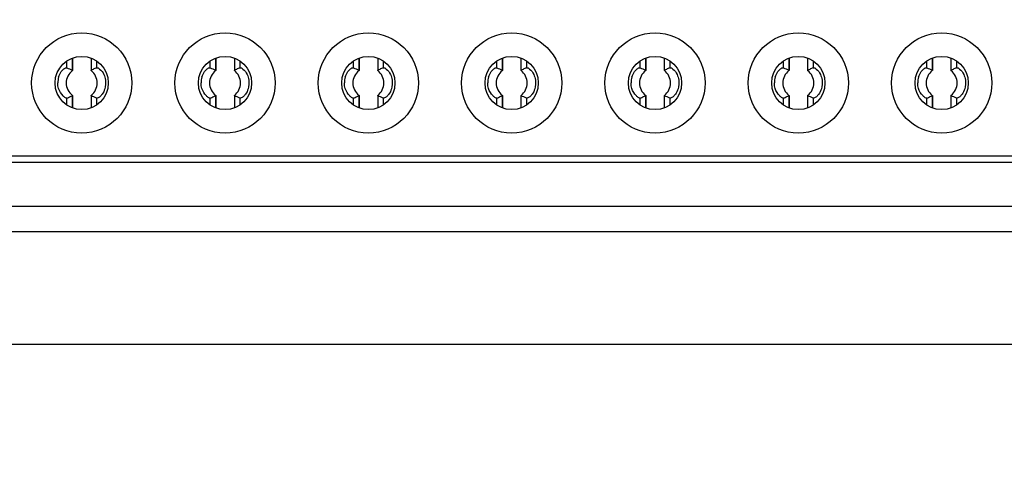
# Model space of a CAD drawing. Header units: millimetres. Extents: x 0 to 3360, y 0 to 2376.
# Tile 10 of 144: x 277.3 to 287.79, y 644.51 to 649.38. Entities that reach past the tile are written whole.
import ezdxf

# ---------------------------------------------------------------- set-up
doc = ezdxf.new("R2010")
doc.units = ezdxf.units.MM
doc.header["$LTSCALE"] = 184.8
doc.layers.get('0').update_dxf_attribs({"linetype": 'CONTINUOUS'})
doc.layers.add('DRIV_DIM', color=7, linetype='CONTINUOUS')
doc.layers.add('ROUND', color=7, linetype='CONTINUOUS')
doc.styles.get("Standard").update_dxf_attribs({"font": 'txt', "width": 0.8})
doc.dimstyles.new('DIMSTYLE_12', dxfattribs={"dimtxt": 19, "dimasz": 9, "dimexe": 2, "dimexo": 1.5, "dimgap": 9.5, "dimtad": 1, "dimdec": 3, "dimlfac": 1.5, "dimdsep": 46, "dimtxsty": 'STANDARD', "dimblk": 'OPEN', "dimblk1": 'OPEN', "dimblk2": 'OPEN', "dimcen": 0.09, "dimadec": 3, "dimazin": 2, "dimtp": 0.5, "dimtm": 0.5, "dimtfac": 1, "dimtdec": 3, "dimtofl": 0, "dimtmove": 0, "dimatfit": 3, "dimldrblk": 'OPEN', "dimfxl": 1, "dimtolj": 1, "dimarcsym": 0})

# ---------------------------------------------------------------- blocks, each defined once
blk = doc.blocks.new('*D48')
at = {"layer": 'DRIV_DIM', "color": 2, "linetype": 'CONTINUOUS'}
for p, q in [((124.674, 650.022), (104.984, 650.022)), ((881.982, 391.943), (934.02, 348.278))]:
    blk.add_line(p, q, dxfattribs=at)
for points in [[(110.07, 641.051), (106.984, 650.022), (104.071, 640.994)], [(928.916, 340.774), (932.488, 349.563), (924.358, 344.675)]]:
    blk.add_lwpolyline(points, dxfattribs=at)
for start, end in [(180, 250), (250, 320)]:
    blk.add_arc((574.415, 650.022), 467.431, start, end, dxfattribs=at)
blk = doc.blocks.new('_OPEN')
at = {"color": 0, "linetype": 'BYBLOCK'}
for p, q in [((0, 0), (-1, 0.3333)), ((-1, -0.3333), (0, 0)), ((-1, 0), (0, 0))]:
    blk.add_line(p, q, dxfattribs=at)

msp = doc.modelspace()

# ---------------------------------------------------------------- linework, layer by layer
at = {"color": 9, "linetype": 'CONTINUOUS'}
for p, q in [((277.79972, 648.86349), (277.79972, 648.93262)), ((278.11587, 648.93635), (278.11587, 648.86349)), ((279.32638, 648.86349), (279.32638, 648.93262)), ((279.64254, 648.93635), (279.64254, 648.86349)), ((280.85305, 648.86349), (280.85305, 648.93262)), ((281.1692, 648.93635), (281.1692, 648.86349)), ((282.37972, 648.86349), (282.37972, 648.93262)), ((282.69587, 648.93635), (282.69587, 648.86349)), ((283.90638, 648.86349), (283.90638, 648.93262)), ((284.22254, 648.93635), (284.22254, 648.86349)), ((285.43305, 648.86349), (285.43305, 648.93262)), ((285.7492, 648.93635), (285.7492, 648.86349)), ((286.95972, 648.86349), (286.95972, 648.93262)), ((287.27587, 648.93635), (287.27587, 648.86349)), ((277.79972, 648.46786), (277.79972, 648.54072)), ((277.8553, 648.56607), (277.8553, 648.44192)), ((278.11587, 648.54072), (278.11587, 648.47159)), ((279.32638, 648.46786), (279.32638, 648.54072)), ((279.38196, 648.56607), (279.38196, 648.44192)), ((279.64254, 648.54072), (279.64254, 648.47159)), ((280.85305, 648.46786), (280.85305, 648.54072)), ((280.90863, 648.56607), (280.90863, 648.44192)), ((281.1692, 648.54072), (281.1692, 648.47159)), ((282.37972, 648.46786), (282.37972, 648.54072)), ((282.4353, 648.56607), (282.4353, 648.44192)), ((282.69587, 648.54072), (282.69587, 648.47159)), ((283.90638, 648.46786), (283.90638, 648.54072)), ((283.96196, 648.56607), (283.96196, 648.44192)), ((284.22254, 648.54072), (284.22254, 648.47159)), ((285.43305, 648.46786), (285.43305, 648.54072)), ((285.48863, 648.56607), (285.48863, 648.44192)), ((285.7492, 648.54072), (285.7492, 648.47159)), ((286.95972, 648.46786), (286.95972, 648.54072)), ((287.0153, 648.56607), (287.0153, 648.44192)), ((287.27587, 648.54072), (287.27587, 648.47159)), ((295.61913, 647.85544), (273.18446, 647.85544))]:
    msp.add_line(p, q, dxfattribs=at)
at = {"color": 7, "linetype": 'CONTINUOUS'}
for p, q in [((277.85509, 648.96427), (277.85509, 648.83824)), ((277.85872, 648.9652), (277.85872, 648.83601)), ((278.05686, 648.96378), (278.05686, 648.83601)), ((278.06049, 648.83824), (278.06049, 648.96219)), ((279.38176, 648.96427), (279.38176, 648.83824)), ((279.38539, 648.9652), (279.38539, 648.83601)), ((279.58353, 648.96378), (279.58353, 648.83601)), ((279.58716, 648.83824), (279.58716, 648.96219)), ((280.90843, 648.96427), (280.90843, 648.83824)), ((280.91206, 648.9652), (280.91206, 648.83601)), ((281.1102, 648.96378), (281.1102, 648.83601)), ((281.11383, 648.83824), (281.11383, 648.96219)), ((282.43509, 648.96427), (282.43509, 648.83824)), ((282.43872, 648.9652), (282.43872, 648.83601)), ((282.63686, 648.96378), (282.63686, 648.83601)), ((282.64049, 648.83824), (282.64049, 648.96219)), ((283.96176, 648.96427), (283.96176, 648.83824)), ((283.96539, 648.9652), (283.96539, 648.83601)), ((284.16353, 648.96378), (284.16353, 648.83601)), ((284.16716, 648.83824), (284.16716, 648.96219)), ((285.48843, 648.96427), (285.48843, 648.83824)), ((285.49206, 648.9652), (285.49206, 648.83601)), ((285.6902, 648.96378), (285.6902, 648.83601)), ((285.69383, 648.83824), (285.69383, 648.96219)), ((287.01509, 648.96427), (287.01509, 648.83824)), ((287.01872, 648.9652), (287.01872, 648.83601)), ((287.21686, 648.96378), (287.21686, 648.83601)), ((287.22049, 648.83824), (287.22049, 648.96219)), ((277.85872, 648.5682), (277.85872, 648.44043)), ((278.05686, 648.5682), (278.05686, 648.43901)), ((278.06049, 648.43994), (278.06049, 648.56597)), ((278.12347, 648.54034), (278.11587, 648.54072)), ((279.38539, 648.5682), (279.38539, 648.44043)), ((279.58353, 648.5682), (279.58353, 648.43901)), ((279.58716, 648.43994), (279.58716, 648.56597)), ((279.65014, 648.54034), (279.64254, 648.54072)), ((280.91206, 648.5682), (280.91206, 648.44043)), ((281.1102, 648.5682), (281.1102, 648.43901)), ((281.11383, 648.43994), (281.11383, 648.56597)), ((281.17681, 648.54034), (281.1692, 648.54072)), ((282.43872, 648.5682), (282.43872, 648.44043)), ((282.63686, 648.5682), (282.63686, 648.43901)), ((282.64049, 648.43994), (282.64049, 648.56597)), ((282.70347, 648.54034), (282.69587, 648.54072)), ((283.96539, 648.5682), (283.96539, 648.44043)), ((284.16353, 648.5682), (284.16353, 648.43901)), ((284.16716, 648.43994), (284.16716, 648.56597)), ((284.23014, 648.54034), (284.22254, 648.54072)), ((285.49206, 648.5682), (285.49206, 648.44043)), ((285.6902, 648.5682), (285.6902, 648.43901)), ((285.69383, 648.43994), (285.69383, 648.56597)), ((285.75681, 648.54034), (285.7492, 648.54072)), ((287.01872, 648.5682), (287.01872, 648.44043)), ((287.21686, 648.5682), (287.21686, 648.43901)), ((287.22049, 648.43994), (287.22049, 648.56597)), ((287.28347, 648.54034), (287.27587, 648.54072)), ((295.18054, 647.9221), (273.62305, 647.9221)), ((273.18446, 647.38877), (295.61913, 647.38877))]:
    msp.add_line(p, q, dxfattribs=at)
at = {"color": 7, "linetype": 'CONTINUOUS', "true_color": 0xffa9ff}
msp.add_line((273.18446, 647.1221), (295.61913, 647.1221), dxfattribs=at)
at = {"color": 7, "linetype": 'CONTINUOUS'}
for centre, radius in [((277.95779, 648.7021), 0.53333), ((279.48446, 648.7021), 0.53333), ((281.01113, 648.7021), 0.53333), ((282.53779, 648.7021), 0.53333), ((284.06446, 648.7021), 0.53333), ((285.59113, 648.7021), 0.53333), ((287.11779, 648.7021), 0.53333), ((277.95779, 648.7021), 0.28333), ((279.48446, 648.7021), 0.28333), ((281.01113, 648.7021), 0.28333), ((282.53779, 648.7021), 0.28333), ((284.06446, 648.7021), 0.28333), ((285.59113, 648.7021), 0.28333), ((287.11779, 648.7021), 0.28333)]:
    msp.add_circle(centre, radius, dxfattribs=at)
for centre, radius, start, end in [((277.95779, 648.7021), 0.16554, 126.899851, 233.10039), ((277.95779, 648.7021), 0.16554, 306.89961, 53.10039), ((278.42801, 648.099), 0.82556, 115.013741, 116.43465), ((278.48631, 647.97814), 0.95973, 113.905432, 115.116852), ((278.53092, 647.87315), 1.0738, 112.738778, 113.811625), ((279.48446, 648.7021), 0.16554, 126.899851, 233.10039), ((279.48446, 648.7021), 0.16554, 306.89961, 53.10039), ((279.95468, 648.099), 0.82556, 115.013741, 116.43465), ((280.01298, 647.97814), 0.95973, 113.905432, 115.116852), ((280.05759, 647.87315), 1.0738, 112.738778, 113.811625), ((281.01113, 648.7021), 0.16554, 126.899851, 233.10039), ((281.01113, 648.7021), 0.16554, 306.89961, 53.10039), ((281.48135, 648.099), 0.82556, 115.013741, 116.43465), ((281.53964, 647.97814), 0.95973, 113.905432, 115.116852), ((281.58426, 647.87315), 1.0738, 112.738778, 113.811625), ((282.53779, 648.7021), 0.16554, 126.899851, 233.10039), ((282.53779, 648.7021), 0.16554, 306.89961, 53.10039), ((283.00801, 648.099), 0.82556, 115.013741, 116.43465), ((283.06631, 647.97814), 0.95973, 113.905432, 115.116852), ((283.11092, 647.87315), 1.0738, 112.738778, 113.811625), ((284.06446, 648.7021), 0.16554, 126.899851, 233.10039), ((284.06446, 648.7021), 0.16554, 306.89961, 53.10039), ((284.53468, 648.099), 0.82556, 115.013741, 116.43465), ((284.59298, 647.97814), 0.95973, 113.905432, 115.116852), ((284.63759, 647.87315), 1.0738, 112.738778, 113.811625), ((285.59113, 648.7021), 0.16554, 126.899851, 233.10039), ((285.59113, 648.7021), 0.16554, 306.89961, 53.10039), ((286.06135, 648.099), 0.82556, 115.013741, 116.43465), ((286.11964, 647.97814), 0.95973, 113.905432, 115.116852), ((286.16426, 647.87315), 1.0738, 112.738778, 113.811625), ((287.11779, 648.7021), 0.16554, 126.899851, 233.10039), ((287.11779, 648.7021), 0.16554, 306.89961, 53.10039), ((287.58801, 648.099), 0.82556, 115.013741, 116.43465), ((287.64631, 647.97814), 0.95973, 113.905432, 115.116852), ((287.69092, 647.87315), 1.0738, 112.738778, 113.811625), ((277.92179, 648.70212), 0.21902, 171.458593, 180.003894), ((277.91631, 648.70295), 0.21347, 163.068313, 171.461533), ((279.44846, 648.70212), 0.21902, 171.458593, 180.003894), ((279.44298, 648.70295), 0.21347, 163.068313, 171.461533), ((280.97512, 648.70212), 0.21902, 171.458593, 180.003894), ((280.96964, 648.70295), 0.21347, 163.068313, 171.461533), ((282.50179, 648.70212), 0.21902, 171.458593, 180.003894), ((282.49631, 648.70295), 0.21347, 163.068313, 171.461533), ((284.02846, 648.70212), 0.21902, 171.458593, 180.003894), ((284.02298, 648.70295), 0.21347, 163.068313, 171.461533), ((285.55512, 648.70212), 0.21902, 171.458593, 180.003894), ((285.54964, 648.70295), 0.21347, 163.068313, 171.461533), ((287.08179, 648.70212), 0.21902, 171.458593, 180.003894), ((287.07631, 648.70295), 0.21347, 163.068313, 171.461533), ((277.38412, 649.53236), 1.07521, 292.738443, 293.813384), ((277.43142, 649.42135), 0.95455, 293.906314, 295.128346), ((277.48271, 649.31533), 0.83679, 295.031511, 296.439792), ((278.91079, 649.53236), 1.07521, 292.738443, 293.813384), ((278.95809, 649.42135), 0.95455, 293.906314, 295.128346), ((279.00938, 649.31533), 0.83679, 295.031511, 296.439792), ((280.43746, 649.53236), 1.07521, 292.738443, 293.813384), ((280.48476, 649.42135), 0.95455, 293.906314, 295.128346), ((280.53605, 649.31533), 0.83679, 295.031511, 296.439792), ((281.96412, 649.53236), 1.07521, 292.738443, 293.813384), ((282.01142, 649.42135), 0.95455, 293.906314, 295.128346), ((282.06271, 649.31533), 0.83679, 295.031511, 296.439792), ((283.49079, 649.53236), 1.07521, 292.738443, 293.813384), ((283.53809, 649.42135), 0.95455, 293.906314, 295.128346), ((283.58938, 649.31533), 0.83679, 295.031511, 296.439792), ((285.01746, 649.53236), 1.07521, 292.738443, 293.813384), ((285.06476, 649.42135), 0.95455, 293.906314, 295.128346), ((285.11605, 649.31533), 0.83679, 295.031511, 296.439792), ((286.54412, 649.53236), 1.07521, 292.738443, 293.813384), ((286.59142, 649.42135), 0.95455, 293.906314, 295.128346), ((286.64271, 649.31533), 0.83679, 295.031511, 296.439792)]:
    msp.add_arc(centre, radius, start, end, dxfattribs=at)
for points, knots in [([(277.71209, 648.76512), (277.71832, 648.78557), (277.73054, 648.81108), (277.74801, 648.83245), (277.75222, 648.83699)], [0, 0, 0, 0, 0.77551289, 1, 1, 1, 1]), ([(277.75222, 648.83699), (277.75695, 648.84209), (277.76977, 648.85353), (277.78913, 648.86793), (277.79972, 648.86348)], [0, 0, 0, 0, 0.37744028, 1, 1, 1, 1]), ([(277.8553, 648.83813), (277.85604, 648.83777), (277.8574, 648.83676), (277.85817, 648.83526), (277.8584, 648.83448)], [0, 0, 0, 0, 0.50591047, 1, 1, 1, 1]), ([(278.05719, 648.83448), (278.05742, 648.83529), (278.05825, 648.83686), (278.05971, 648.83787), (278.0605, 648.83824)], [0, 0, 0, 0, 0.49192599, 1, 1, 1, 1]), ([(278.11587, 648.86349), (278.12659, 648.86799), (278.16322, 648.84145), (278.18251, 648.81467), (278.19294, 648.79254)], [0, 0, 0, 0, 0.32206763, 1, 1, 1, 1]), ([(279.23876, 648.76512), (279.24499, 648.78557), (279.2572, 648.81108), (279.27467, 648.83245), (279.27888, 648.83699)], [0, 0, 0, 0, 0.77551289, 1, 1, 1, 1]), ([(279.27888, 648.83699), (279.28362, 648.84209), (279.29644, 648.85353), (279.3158, 648.86793), (279.32638, 648.86348)], [0, 0, 0, 0, 0.37744028, 1, 1, 1, 1]), ([(279.38196, 648.83813), (279.38271, 648.83777), (279.38407, 648.83676), (279.38484, 648.83526), (279.38507, 648.83448)], [0, 0, 0, 0, 0.50591047, 1, 1, 1, 1]), ([(279.58385, 648.83448), (279.58409, 648.83529), (279.58492, 648.83686), (279.58637, 648.83787), (279.58716, 648.83824)], [0, 0, 0, 0, 0.49192599, 1, 1, 1, 1]), ([(279.64254, 648.86349), (279.65325, 648.86799), (279.68988, 648.84145), (279.70917, 648.81467), (279.71961, 648.79254)], [0, 0, 0, 0, 0.32206763, 1, 1, 1, 1]), ([(280.76542, 648.76512), (280.77166, 648.78557), (280.78387, 648.81108), (280.80134, 648.83245), (280.80555, 648.83699)], [0, 0, 0, 0, 0.77551289, 1, 1, 1, 1]), ([(280.80555, 648.83699), (280.81028, 648.84209), (280.82311, 648.85353), (280.84247, 648.86793), (280.85305, 648.86348)], [0, 0, 0, 0, 0.37744028, 1, 1, 1, 1]), ([(280.90863, 648.83813), (280.90937, 648.83777), (280.91073, 648.83676), (280.91151, 648.83526), (280.91174, 648.83448)], [0, 0, 0, 0, 0.50591047, 1, 1, 1, 1]), ([(281.11052, 648.83448), (281.11076, 648.83529), (281.11158, 648.83686), (281.11304, 648.83787), (281.11383, 648.83824)], [0, 0, 0, 0, 0.49192599, 1, 1, 1, 1]), ([(281.1692, 648.86349), (281.17992, 648.86799), (281.21655, 648.84145), (281.23584, 648.81467), (281.24628, 648.79254)], [0, 0, 0, 0, 0.32206763, 1, 1, 1, 1]), ([(282.29209, 648.76512), (282.29832, 648.78557), (282.31054, 648.81108), (282.32801, 648.83245), (282.33222, 648.83699)], [0, 0, 0, 0, 0.77551289, 1, 1, 1, 1]), ([(282.33222, 648.83699), (282.33695, 648.84209), (282.34977, 648.85353), (282.36913, 648.86793), (282.37972, 648.86348)], [0, 0, 0, 0, 0.37744028, 1, 1, 1, 1]), ([(282.4353, 648.83813), (282.43604, 648.83777), (282.4374, 648.83676), (282.43817, 648.83526), (282.4384, 648.83448)], [0, 0, 0, 0, 0.50591047, 1, 1, 1, 1]), ([(282.63719, 648.83448), (282.63742, 648.83529), (282.63825, 648.83686), (282.63971, 648.83787), (282.6405, 648.83824)], [0, 0, 0, 0, 0.49192599, 1, 1, 1, 1]), ([(282.69587, 648.86349), (282.70659, 648.86799), (282.74322, 648.84145), (282.76251, 648.81467), (282.77294, 648.79254)], [0, 0, 0, 0, 0.32206763, 1, 1, 1, 1]), ([(283.81876, 648.76512), (283.82499, 648.78557), (283.8372, 648.81108), (283.85467, 648.83245), (283.85888, 648.83699)], [0, 0, 0, 0, 0.77551289, 1, 1, 1, 1]), ([(283.85888, 648.83699), (283.86362, 648.84209), (283.87644, 648.85353), (283.8958, 648.86793), (283.90638, 648.86348)], [0, 0, 0, 0, 0.37744028, 1, 1, 1, 1]), ([(283.96196, 648.83813), (283.96271, 648.83777), (283.96407, 648.83676), (283.96484, 648.83526), (283.96507, 648.83448)], [0, 0, 0, 0, 0.50591047, 1, 1, 1, 1]), ([(284.16385, 648.83448), (284.16409, 648.83529), (284.16492, 648.83686), (284.16637, 648.83787), (284.16716, 648.83824)], [0, 0, 0, 0, 0.49192599, 1, 1, 1, 1]), ([(284.22254, 648.86349), (284.23325, 648.86799), (284.26988, 648.84145), (284.28917, 648.81467), (284.29961, 648.79254)], [0, 0, 0, 0, 0.32206763, 1, 1, 1, 1]), ([(285.34542, 648.76512), (285.35166, 648.78557), (285.36387, 648.81108), (285.38134, 648.83245), (285.38555, 648.83699)], [0, 0, 0, 0, 0.77551289, 1, 1, 1, 1]), ([(285.38555, 648.83699), (285.39028, 648.84209), (285.40311, 648.85353), (285.42247, 648.86793), (285.43305, 648.86348)], [0, 0, 0, 0, 0.37744028, 1, 1, 1, 1]), ([(285.48863, 648.83813), (285.48937, 648.83777), (285.49073, 648.83676), (285.49151, 648.83526), (285.49174, 648.83448)], [0, 0, 0, 0, 0.50591047, 1, 1, 1, 1]), ([(285.69052, 648.83448), (285.69076, 648.83529), (285.69158, 648.83686), (285.69304, 648.83787), (285.69383, 648.83824)], [0, 0, 0, 0, 0.49192599, 1, 1, 1, 1]), ([(285.7492, 648.86349), (285.75992, 648.86799), (285.79655, 648.84145), (285.81584, 648.81467), (285.82628, 648.79254)], [0, 0, 0, 0, 0.32206763, 1, 1, 1, 1]), ([(286.87209, 648.76512), (286.87832, 648.78557), (286.89054, 648.81108), (286.90801, 648.83245), (286.91222, 648.83699)], [0, 0, 0, 0, 0.77551289, 1, 1, 1, 1]), ([(286.91222, 648.83699), (286.91695, 648.84209), (286.92977, 648.85353), (286.94913, 648.86793), (286.95972, 648.86348)], [0, 0, 0, 0, 0.37744028, 1, 1, 1, 1]), ([(287.0153, 648.83813), (287.01604, 648.83777), (287.0174, 648.83676), (287.01817, 648.83526), (287.0184, 648.83448)], [0, 0, 0, 0, 0.50591047, 1, 1, 1, 1]), ([(287.21719, 648.83448), (287.21742, 648.83529), (287.21825, 648.83686), (287.21971, 648.83787), (287.2205, 648.83824)], [0, 0, 0, 0, 0.49192599, 1, 1, 1, 1]), ([(287.27587, 648.86349), (287.28659, 648.86799), (287.32322, 648.84145), (287.34251, 648.81467), (287.35294, 648.79254)], [0, 0, 0, 0, 0.32206763, 1, 1, 1, 1]), ([(277.79972, 648.54072), (277.79475, 648.53863), (277.77796, 648.5468), (277.744, 648.5762), (277.72031, 648.61467), (277.7112, 648.64463)], [0, 0, 0, 0, 0.11431143, 0.33637107, 1, 1, 1, 1]), ([(278.20367, 648.63965), (278.19747, 648.61911), (278.18527, 648.59346), (278.16777, 648.57198), (278.16355, 648.56741)], [0, 0, 0, 0, 0.77537844, 1, 1, 1, 1]), ([(279.32638, 648.54072), (279.32141, 648.53863), (279.30463, 648.5468), (279.27067, 648.5762), (279.24698, 648.61467), (279.23787, 648.64463)], [0, 0, 0, 0, 0.11431143, 0.33637107, 1, 1, 1, 1]), ([(279.73034, 648.63965), (279.72414, 648.61911), (279.71193, 648.59346), (279.69444, 648.57198), (279.69022, 648.56741)], [0, 0, 0, 0, 0.77537844, 1, 1, 1, 1]), ([(280.85305, 648.54072), (280.84808, 648.53863), (280.83129, 648.5468), (280.79734, 648.5762), (280.77364, 648.61467), (280.76453, 648.64463)], [0, 0, 0, 0, 0.11431143, 0.33637107, 1, 1, 1, 1]), ([(281.257, 648.63965), (281.2508, 648.61911), (281.2386, 648.59346), (281.2211, 648.57198), (281.21688, 648.56741)], [0, 0, 0, 0, 0.77537844, 1, 1, 1, 1]), ([(282.37972, 648.54072), (282.37475, 648.53863), (282.35796, 648.5468), (282.324, 648.5762), (282.30031, 648.61467), (282.2912, 648.64463)], [0, 0, 0, 0, 0.11431143, 0.33637107, 1, 1, 1, 1]), ([(282.78367, 648.63965), (282.77747, 648.61911), (282.76527, 648.59346), (282.74777, 648.57198), (282.74355, 648.56741)], [0, 0, 0, 0, 0.77537844, 1, 1, 1, 1]), ([(283.90638, 648.54072), (283.90141, 648.53863), (283.88463, 648.5468), (283.85067, 648.5762), (283.82698, 648.61467), (283.81787, 648.64463)], [0, 0, 0, 0, 0.11431143, 0.33637107, 1, 1, 1, 1]), ([(284.31034, 648.63965), (284.30414, 648.61911), (284.29193, 648.59346), (284.27444, 648.57198), (284.27022, 648.56741)], [0, 0, 0, 0, 0.77537844, 1, 1, 1, 1]), ([(285.43305, 648.54072), (285.42808, 648.53863), (285.41129, 648.5468), (285.37734, 648.5762), (285.35364, 648.61467), (285.34453, 648.64463)], [0, 0, 0, 0, 0.11431143, 0.33637107, 1, 1, 1, 1]), ([(285.837, 648.63965), (285.8308, 648.61911), (285.8186, 648.59346), (285.8011, 648.57198), (285.79688, 648.56741)], [0, 0, 0, 0, 0.77537844, 1, 1, 1, 1]), ([(286.95972, 648.54072), (286.95475, 648.53863), (286.93796, 648.5468), (286.904, 648.5762), (286.88031, 648.61467), (286.8712, 648.64463)], [0, 0, 0, 0, 0.11431143, 0.33637107, 1, 1, 1, 1]), ([(287.36367, 648.63965), (287.35747, 648.61911), (287.34527, 648.59346), (287.32777, 648.57198), (287.32355, 648.56741)], [0, 0, 0, 0, 0.77537844, 1, 1, 1, 1]), ([(277.8584, 648.56972), (277.85817, 648.56895), (277.8574, 648.56744), (277.85604, 648.56642), (277.8553, 648.56605)], [0, 0, 0, 0, 0.49433331, 1, 1, 1, 1]), ([(278.06029, 648.56607), (278.05955, 648.56644), (278.05819, 648.56744), (278.05741, 648.56895), (278.05719, 648.56972)], [0, 0, 0, 0, 0.5059132, 1, 1, 1, 1]), ([(278.16355, 648.56741), (278.15991, 648.56347), (278.14828, 648.55237), (278.13417, 648.5423), (278.12347, 648.54034)], [0, 0, 0, 0, 0.33046383, 1, 1, 1, 1]), ([(279.38507, 648.56972), (279.38484, 648.56895), (279.38407, 648.56744), (279.38271, 648.56642), (279.38196, 648.56605)], [0, 0, 0, 0, 0.49433331, 1, 1, 1, 1]), ([(279.58696, 648.56607), (279.58622, 648.56644), (279.58485, 648.56744), (279.58408, 648.56895), (279.58385, 648.56972)], [0, 0, 0, 0, 0.5059132, 1, 1, 1, 1]), ([(279.69022, 648.56741), (279.68657, 648.56347), (279.67495, 648.55237), (279.66083, 648.5423), (279.65014, 648.54034)], [0, 0, 0, 0, 0.33046383, 1, 1, 1, 1]), ([(280.91174, 648.56972), (280.91151, 648.56895), (280.91073, 648.56744), (280.90937, 648.56642), (280.90863, 648.56605)], [0, 0, 0, 0, 0.49433331, 1, 1, 1, 1]), ([(281.11362, 648.56607), (281.11288, 648.56644), (281.11152, 648.56744), (281.11075, 648.56895), (281.11052, 648.56972)], [0, 0, 0, 0, 0.5059132, 1, 1, 1, 1]), ([(281.21688, 648.56741), (281.21324, 648.56347), (281.20161, 648.55237), (281.1875, 648.5423), (281.17681, 648.54034)], [0, 0, 0, 0, 0.33046383, 1, 1, 1, 1]), ([(282.4384, 648.56972), (282.43817, 648.56895), (282.4374, 648.56744), (282.43604, 648.56642), (282.4353, 648.56605)], [0, 0, 0, 0, 0.49433331, 1, 1, 1, 1]), ([(282.64029, 648.56607), (282.63955, 648.56644), (282.63819, 648.56744), (282.63741, 648.56895), (282.63719, 648.56972)], [0, 0, 0, 0, 0.5059132, 1, 1, 1, 1]), ([(282.74355, 648.56741), (282.73991, 648.56347), (282.72828, 648.55237), (282.71417, 648.5423), (282.70347, 648.54034)], [0, 0, 0, 0, 0.33046383, 1, 1, 1, 1]), ([(283.96507, 648.56972), (283.96484, 648.56895), (283.96407, 648.56744), (283.96271, 648.56642), (283.96196, 648.56605)], [0, 0, 0, 0, 0.49433331, 1, 1, 1, 1]), ([(284.16696, 648.56607), (284.16622, 648.56644), (284.16485, 648.56744), (284.16408, 648.56895), (284.16385, 648.56972)], [0, 0, 0, 0, 0.5059132, 1, 1, 1, 1]), ([(284.27022, 648.56741), (284.26657, 648.56347), (284.25495, 648.55237), (284.24083, 648.5423), (284.23014, 648.54034)], [0, 0, 0, 0, 0.33046383, 1, 1, 1, 1]), ([(285.49174, 648.56972), (285.49151, 648.56895), (285.49073, 648.56744), (285.48937, 648.56642), (285.48863, 648.56605)], [0, 0, 0, 0, 0.49433331, 1, 1, 1, 1]), ([(285.69362, 648.56607), (285.69288, 648.56644), (285.69152, 648.56744), (285.69075, 648.56895), (285.69052, 648.56972)], [0, 0, 0, 0, 0.5059132, 1, 1, 1, 1]), ([(285.79688, 648.56741), (285.79324, 648.56347), (285.78161, 648.55237), (285.7675, 648.5423), (285.75681, 648.54034)], [0, 0, 0, 0, 0.33046383, 1, 1, 1, 1]), ([(287.0184, 648.56972), (287.01817, 648.56895), (287.0174, 648.56744), (287.01604, 648.56642), (287.0153, 648.56605)], [0, 0, 0, 0, 0.49433331, 1, 1, 1, 1]), ([(287.22029, 648.56607), (287.21955, 648.56644), (287.21819, 648.56744), (287.21741, 648.56895), (287.21719, 648.56972)], [0, 0, 0, 0, 0.5059132, 1, 1, 1, 1]), ([(287.32355, 648.56741), (287.31991, 648.56347), (287.30828, 648.55237), (287.29417, 648.5423), (287.28347, 648.54034)], [0, 0, 0, 0, 0.33046383, 1, 1, 1, 1])]:
    msp.add_open_spline(points, degree=3, knots=knots, dxfattribs=at)
for points in [[(277.79972, 648.86349), (277.81842, 648.85563), (277.83694, 648.84728), (277.85509, 648.83824)], [(279.32638, 648.86349), (279.34509, 648.85563), (279.3636, 648.84728), (279.38176, 648.83824)], [(280.85305, 648.86349), (280.87175, 648.85563), (280.89027, 648.84728), (280.90843, 648.83824)], [(282.37972, 648.86349), (282.39842, 648.85563), (282.41694, 648.84728), (282.43509, 648.83824)], [(283.90638, 648.86349), (283.92509, 648.85563), (283.9436, 648.84728), (283.96176, 648.83824)], [(285.43305, 648.86349), (285.45175, 648.85563), (285.47027, 648.84728), (285.48843, 648.83824)], [(286.95972, 648.86349), (286.97842, 648.85563), (286.99694, 648.84728), (287.01509, 648.83824)], [(277.7112, 648.64463), (277.70557, 648.66315), (277.70277, 648.68274), (277.70277, 648.7021)], [(278.19294, 648.79254), (278.20176, 648.77385), (278.20768, 648.75358), (278.21061, 648.73313)], [(278.21061, 648.73313), (278.21504, 648.7022), (278.2127, 648.66956), (278.20367, 648.63965)], [(279.23787, 648.64463), (279.23223, 648.66315), (279.22944, 648.68274), (279.22944, 648.7021)], [(279.71961, 648.79254), (279.72842, 648.77385), (279.73434, 648.75358), (279.73728, 648.73313)], [(279.73728, 648.73313), (279.74171, 648.7022), (279.73937, 648.66956), (279.73034, 648.63965)], [(280.76453, 648.64463), (280.7589, 648.66315), (280.75611, 648.68274), (280.75611, 648.7021)], [(281.24628, 648.79254), (281.25509, 648.77385), (281.26101, 648.75358), (281.26394, 648.73313)], [(281.26394, 648.73313), (281.26838, 648.7022), (281.26603, 648.66956), (281.257, 648.63965)], [(282.2912, 648.64463), (282.28557, 648.66315), (282.28277, 648.68274), (282.28277, 648.7021)], [(282.77294, 648.79254), (282.78176, 648.77385), (282.78768, 648.75358), (282.79061, 648.73313)], [(282.79061, 648.73313), (282.79504, 648.7022), (282.7927, 648.66956), (282.78367, 648.63965)], [(283.81787, 648.64463), (283.81223, 648.66315), (283.80944, 648.68274), (283.80944, 648.7021)], [(284.29961, 648.79254), (284.30842, 648.77385), (284.31434, 648.75358), (284.31728, 648.73313)], [(284.31728, 648.73313), (284.32171, 648.7022), (284.31937, 648.66956), (284.31034, 648.63965)], [(285.34453, 648.64463), (285.3389, 648.66315), (285.33611, 648.68274), (285.33611, 648.7021)], [(285.82628, 648.79254), (285.83509, 648.77385), (285.84101, 648.75358), (285.84394, 648.73313)], [(285.84394, 648.73313), (285.84838, 648.7022), (285.84603, 648.66956), (285.837, 648.63965)], [(286.8712, 648.64463), (286.86557, 648.66315), (286.86277, 648.68274), (286.86277, 648.7021)], [(287.35294, 648.79254), (287.36176, 648.77385), (287.36768, 648.75358), (287.37061, 648.73313)], [(287.37061, 648.73313), (287.37504, 648.7022), (287.3727, 648.66956), (287.36367, 648.63965)], [(278.11587, 648.54072), (278.09717, 648.54858), (278.07865, 648.55692), (278.06049, 648.56597)], [(279.64254, 648.54072), (279.62383, 648.54858), (279.60532, 648.55692), (279.58716, 648.56597)], [(281.1692, 648.54072), (281.1505, 648.54858), (281.13198, 648.55692), (281.11383, 648.56597)], [(282.69587, 648.54072), (282.67717, 648.54858), (282.65865, 648.55692), (282.64049, 648.56597)], [(284.22254, 648.54072), (284.20383, 648.54858), (284.18532, 648.55692), (284.16716, 648.56597)], [(285.7492, 648.54072), (285.7305, 648.54858), (285.71198, 648.55692), (285.69383, 648.56597)], [(287.27587, 648.54072), (287.25717, 648.54858), (287.23865, 648.55692), (287.22049, 648.56597)]]:
    msp.add_open_spline(points, degree=3, dxfattribs=at)
at = {"layer": 'ROUND', "color": 7, "linetype": 'CONTINUOUS'}
msp.add_line((272.9963, 645.9221), (295.83395, 645.9221), dxfattribs=at)

# ---------------------------------------------------------------- dimensions: what is measured, and where the dimension line sits
at = {"layer": 'DRIV_DIM', "color": 2, "linetype": 'CONTINUOUS'}
dim = msp.add_angular_dim_2l(base=(414.54425, 210.78048), line1=((130.84881, 650.0221), (126.1745, 650.0221)), line2=((877.25217, 395.91165), (880.8329, 392.90706)), text='<>\\P1st-axis\\Pmove envelope', dimstyle='DIMSTYLE_12', override={"dimtad": 2}, dxfattribs=at)
dim.commit()
dim.dimension.update_dxf_attribs({"geometry": '*D48', "text_midpoint": (389.06068, 220.91182), "dimtype": 162})

doc.saveas('drawing.dxf')
